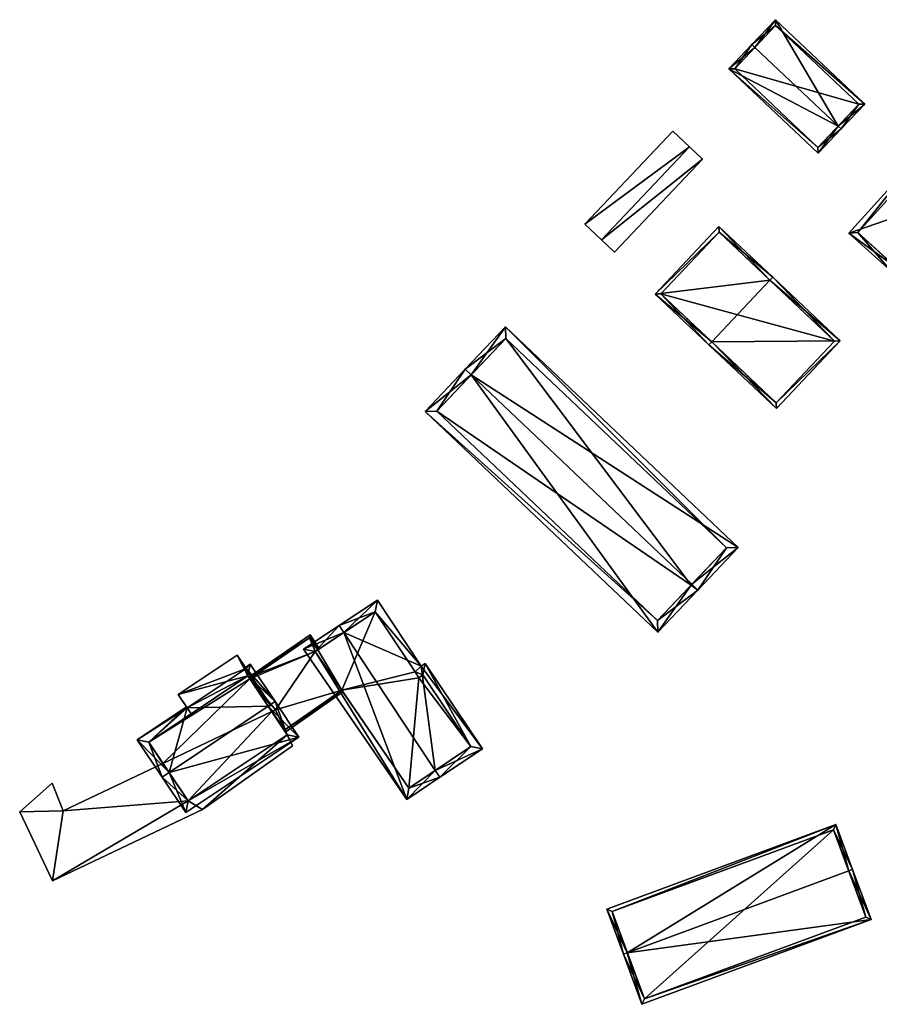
# Model space of a CAD drawing. Header units: inches. Extents: x 2523744 to 2528136, y 1148995 to 1152010.
# Tile 82 of 256: x 2525055 to 2525158, y 1150899 to 1151018. Entities that reach past the tile are written whole.
import ezdxf

# ---------------------------------------------------------------- set-up
doc = ezdxf.new("R2010")
doc.units = ezdxf.units.IN
doc.header["$MEASUREMENT"] = 0
doc.layers.add('Gebaeude Einzelhaus', color=10, linetype='Continuous')
doc.layers.add('Offenes Gebaeude', color=10, linetype='Continuous')

msp = doc.modelspace()

# ---------------------------------------------------------------- meshes
at = {"layer": 'Gebaeude Einzelhaus'}
mesh = msp.add_polyface(dxfattribs=at)
corners = [(2525153.537, 1151004.797, 434.726), (2525153.9, 1151004.454, 434.726), (2525156.734, 1151007.451, 431.555), (2525145.969, 1151017.625, 431.555), (2525143.499, 1151014.284, 434.726), (2525143.135, 1151014.628, 434.726), (2525140.36, 1151011.69, 431.555), (2525151.125, 1151001.516, 431.555), (2525145.989, 1151016.919, 431.939), (2525156.028, 1151007.431, 431.939), (2525141.068, 1151011.71, 431.948), (2525151.105, 1151002.224, 431.948), (2525145.989, 1151016.919, 423.004), (2525156.028, 1151007.431, 423.004), (2525141.068, 1151011.71, 423.004), (2525151.105, 1151002.224, 423.004)]
mesh.append_faces([[corners[k] for k in face] for face in [(11, 0, 1), (1, 0, 9), (7, 11, 1), (10, 11, 6), (6, 11, 7), (4, 10, 5), (8, 4, 5), (5, 10, 6), (3, 8, 5), (9, 8, 2), (1, 9, 2), (2, 8, 3), (0, 7, 1), (5, 6, 4), (4, 6, 0), (0, 6, 7), (0, 3, 4), (4, 3, 5), (0, 2, 3), (0, 1, 2)]], dxfattribs={"color": 13})
mesh.append_faces([[corners[k] for k in face] for face in [(13, 15, 14), (13, 14, 12), (11, 15, 0), (9, 15, 13), (0, 15, 9), (14, 15, 10), (10, 15, 11), (4, 14, 10), (12, 14, 8), (8, 14, 4), (13, 12, 9), (9, 12, 8)]], dxfattribs={"color": 41})
mesh = msp.add_polyface(dxfattribs=at)
corners = [(2525160.379, 1150987.878, 433.558), (2525159.876, 1150987.323, 433.558), (2525165.03, 1150982.649, 429.636), (2525168.22, 1150996.526, 433.558), (2525173.878, 1150992.409, 429.636), (2525168.724, 1150997.081, 433.558), (2525163.676, 1151001.658, 429.636), (2525154.829, 1150991.899, 429.636), (2525164.978, 1150983.709, 430.059), (2525155.888, 1150991.95, 430.068), (2525172.819, 1150992.356, 430.058), (2525163.729, 1151000.598, 430.068), (2525172.819, 1150992.356, 422.265), (2525163.729, 1151000.598, 422.265), (2525155.888, 1150991.95, 422.265), (2525164.978, 1150983.709, 422.265)]
mesh.append_faces([[corners[k] for k in face] for face in [(11, 9, 6), (6, 9, 7), (3, 11, 5), (10, 3, 5), (5, 11, 6), (4, 10, 5), (2, 8, 10), (2, 10, 4), (0, 8, 1), (9, 0, 1), (7, 9, 1), (1, 8, 2), (3, 7, 0), (0, 7, 1), (5, 6, 3), (3, 6, 7), (3, 4, 5), (0, 2, 3), (3, 2, 4), (0, 1, 2)]], dxfattribs={"color": 13})
mesh.append_faces([[corners[k] for k in face] for face in [(13, 15, 14), (12, 15, 13), (10, 15, 12), (8, 15, 10), (14, 15, 0), (0, 15, 8), (9, 14, 0), (13, 14, 11), (11, 14, 9), (12, 13, 3), (3, 13, 11), (10, 12, 3)]], dxfattribs={"color": 41})
mesh = msp.add_polyface(dxfattribs=at)
corners = [(2525138.286, 1150978.781, 437.111), (2525146.094, 1150970.726, 430.308), (2525153.794, 1150978.888, 430.308), (2525137.943, 1150978.418, 437.111), (2525145.3, 1150986.216, 437.111), (2525145.643, 1150986.579, 437.111), (2525139.164, 1150992.693, 432.299), (2525131.464, 1150984.531, 432.299), (2525146.074, 1150971.433, 430.611), (2525132.17, 1150984.551, 432.569), (2525153.088, 1150978.868, 430.611), (2525139.184, 1150991.986, 432.569), (2525153.088, 1150978.868, 421.195), (2525139.184, 1150991.986, 421.195), (2525132.17, 1150984.551, 421.195), (2525146.074, 1150971.433, 421.195)]
mesh.append_faces([[corners[k] for k in face] for face in [(11, 9, 7), (6, 11, 7), (4, 11, 5), (10, 4, 5), (5, 11, 6), (2, 8, 10), (2, 10, 5), (1, 8, 2), (0, 8, 3), (9, 0, 3), (7, 9, 3), (3, 8, 1), (4, 7, 0), (0, 7, 3), (5, 6, 4), (4, 6, 7), (0, 2, 4), (4, 2, 5), (3, 1, 0), (0, 1, 2)]], dxfattribs={"color": 13})
mesh.append_faces([[corners[k] for k in face] for face in [(12, 15, 14), (12, 14, 13), (10, 15, 12), (8, 15, 10), (14, 15, 0), (0, 15, 8), (9, 14, 0), (13, 14, 11), (11, 14, 9), (12, 13, 4), (4, 13, 11), (10, 12, 4)]], dxfattribs={"color": 41})
mesh = msp.add_polyface(dxfattribs=at)
corners = [(2525135.906, 1150949.541, 435.593), (2525136.631, 1150948.854, 435.593), (2525141.496, 1150953.985, 431.023), (2525109.286, 1150974.785, 435.593), (2525113.426, 1150980.604, 431.023), (2525108.56, 1150975.473, 435.593), (2525103.736, 1150970.386, 431.023), (2525131.807, 1150943.767, 431.023), (2525113.463, 1150979.19, 431.67), (2525140.082, 1150953.947, 431.67), (2525105.15, 1150970.424, 431.675), (2525131.769, 1150945.181, 431.675), (2525135.817, 1150949.447, 435.508), (2525135.817, 1150949.447, 421.161), (2525131.769, 1150945.181, 421.161), (2525140.082, 1150953.947, 421.161), (2525113.463, 1150979.19, 421.161), (2525105.15, 1150970.424, 421.161)]
mesh.append_faces([[corners[k] for k in face] for face in [(0, 9, 1), (1, 11, 12), (12, 0, 1), (1, 9, 2), (7, 11, 1), (10, 11, 6), (6, 11, 7), (3, 10, 5), (8, 3, 5), (5, 10, 6), (9, 8, 4), (2, 9, 4), (4, 8, 5), (3, 7, 0), (0, 7, 1), (3, 6, 7), (3, 5, 6), (3, 4, 5), (0, 2, 3), (3, 2, 4), (0, 1, 2)]], dxfattribs={"color": 13})
mesh.append_faces([[corners[k] for k in face] for face in [(13, 14, 17), (13, 17, 16), (13, 16, 15), (11, 10, 14), (14, 10, 17), (3, 8, 10), (10, 8, 17), (17, 8, 16), (8, 9, 16), (16, 9, 15), (12, 9, 0), (9, 13, 15), (12, 11, 9), (9, 11, 13), (13, 11, 14)]], dxfattribs={"color": 41})
mesh = msp.add_polyface(dxfattribs=at)
corners = [(2525093.941, 1150943.73, 432.278), (2525093.389, 1150944.563, 432.278), (2525089.075, 1150941.705, 428.295), (2525101.519, 1150923.589, 428.579), (2525104.961, 1150927.094, 432.278), (2525105.507, 1150926.27, 432.278), (2525103.256, 1150939.668, 428.676), (2525097.994, 1150947.614, 428.678), (2525110.645, 1150929.691, 428.253), (2525103.746, 1150939.991, 428.295), (2525090.475, 1150941.433, 429.078), (2525101.784, 1150924.969, 429.336), (2525109.257, 1150929.966, 428.908), (2525103.467, 1150938.61, 428.942), (2525102.521, 1150938.977, 429.325), (2525102.973, 1150938.284, 429.328), (2525097.712, 1150946.228, 429.33), (2525097.712, 1150946.228, 417.865), (2525102.521, 1150938.977, 417.865), (2525090.786, 1150941.639, 424.387), (2525090.786, 1150941.639, 417.865), (2525090.475, 1150941.433, 424.387), (2525093.683, 1150936.762, 424.387), (2525101.784, 1150924.969, 417.865), (2525093.683, 1150936.762, 417.865), (2525109.257, 1150929.966, 417.865), (2525103.467, 1150938.61, 417.865), (2525102.973, 1150938.284, 417.865), (2525090.475, 1150941.433, 417.865)]
mesh.append_faces([[corners[k] for k in face] for face in [(6, 16, 7), (7, 16, 1), (1, 16, 0), (6, 14, 16), (6, 13, 14), (14, 13, 15), (6, 9, 13), (9, 12, 13), (12, 5, 4), (9, 8, 12), (12, 8, 5), (5, 11, 4), (10, 1, 0), (10, 2, 1), (5, 3, 11), (11, 3, 10), (10, 3, 2), (6, 8, 9), (8, 4, 5), (0, 7, 1), (8, 6, 4), (4, 6, 0), (0, 6, 7), (0, 3, 4), (4, 3, 5), (0, 2, 3), (0, 1, 2)]], dxfattribs={"color": 13})
mesh.append_faces([[corners[k] for k in face] for face in [(18, 24, 17), (17, 24, 20), (20, 24, 28), (18, 27, 24), (24, 27, 23), (23, 27, 25), (25, 27, 26), (14, 27, 18), (14, 15, 27), (15, 13, 27), (27, 13, 26), (13, 12, 26), (26, 12, 25), (12, 23, 25), (4, 11, 12), (12, 11, 23), (11, 22, 23), (23, 22, 24), (11, 10, 22), (22, 10, 21), (10, 19, 21), (19, 17, 20), (10, 16, 19), (19, 16, 17), (10, 0, 16), (16, 14, 17), (17, 14, 18)]], dxfattribs={"color": 41})
mesh = msp.add_polyface(dxfattribs=at)
corners = [(2525089.883, 1150943.443, 424.387), (2525090.475, 1150941.433, 424.387), (2525090.786, 1150941.639, 424.387), (2525082.486, 1150938.339, 424.387), (2525082.625, 1150938.131, 424.387), (2525085.701, 1150934.399, 424.387), (2525093.683, 1150936.762, 424.387), (2525090.995, 1150941.777, 424.387), (2525085.26, 1150934.189, 424.387), (2525086.845, 1150931.992, 424.387), (2525093.825, 1150936.557, 424.387), (2525086.953, 1150931.763, 424.387), (2525089.816, 1150943.093, 424.387), (2525089.816, 1150943.093, 417.865), (2525090.786, 1150941.639, 417.865), (2525082.625, 1150938.131, 417.865), (2525086.845, 1150931.992, 417.865), (2525093.683, 1150936.762, 417.865), (2525085.701, 1150934.399, 417.865), (2525085.26, 1150934.189, 417.865), (2525090.475, 1150941.433, 417.865)]
mesh.append_faces([[corners[k] for k in face] for face in [(9, 10, 11), (9, 6, 10), (7, 12, 0), (0, 12, 3), (3, 12, 4), (7, 2, 12), (6, 9, 10), (10, 9, 11), (6, 5, 9), (5, 4, 8), (0, 2, 7), (6, 1, 5), (5, 1, 4), (4, 1, 3), (3, 1, 0), (0, 1, 2)]], dxfattribs={"color": 13})
mesh.append_faces([[corners[k] for k in face] for face in [(20, 13, 14), (20, 15, 13), (16, 18, 17), (17, 18, 20), (20, 18, 15), (15, 18, 19), (17, 6, 16), (16, 6, 9), (13, 15, 12), (12, 15, 4), (13, 2, 14), (13, 12, 2)]], dxfattribs={"color": 41})
mesh = msp.add_polyface(dxfattribs=at)
corners = [(2525082.145, 1150939.388, 428.011), (2525082.649, 1150939.895, 427.908), (2525082.067, 1150939.506, 427.908), (2525085.659, 1150935.391, 431.853), (2525084.828, 1150934.836, 431.853), (2525075.044, 1150934.643, 428.011), (2525069.028, 1150930.793, 427.908), (2525074.966, 1150934.761, 427.908), (2525072.87, 1150926.844, 431.853), (2525072.038, 1150926.288, 431.853), (2525074.886, 1150922.025, 427.908), (2525088.508, 1150931.128, 427.908), (2525082.373, 1150938.509, 428.636), (2525070.415, 1150930.516, 428.637), (2525075.163, 1150923.413, 428.678), (2525087.121, 1150931.404, 428.678), (2525085.26, 1150934.189, 427.908), (2525082.373, 1150938.509, 428.119), (2525084.87, 1150934.773, 429.209), (2525082.625, 1150938.131, 424.387), (2525082.373, 1150938.509, 417.865), (2525084.87, 1150934.773, 429.309), (2525082.373, 1150938.509, 428.219), (2525087.121, 1150931.404, 427.908), (2525085.26, 1150934.189, 424.387), (2525082.625, 1150938.131, 417.865), (2525075.521, 1150933.929, 428.119), (2525070.415, 1150930.516, 417.865), (2525075.521, 1150933.929, 428.219), (2525072.129, 1150927.951, 427.908), (2525072.129, 1150927.951, 417.865), (2525075.163, 1150923.413, 427.908), (2525085.26, 1150934.189, 417.865), (2525087.121, 1150931.404, 417.865), (2525075.163, 1150923.413, 417.865)]
mesh.append_faces([[corners[k] for k in face] for face in [(11, 15, 3), (3, 15, 4), (8, 14, 9), (9, 14, 10), (10, 14, 11), (11, 14, 15), (5, 13, 7), (7, 13, 6), (6, 13, 9), (9, 13, 8), (0, 12, 5), (5, 12, 13), (12, 3, 4), (2, 1, 0), (0, 1, 12), (12, 1, 3), (8, 11, 4), (4, 11, 3), (9, 10, 8), (8, 10, 11), (8, 6, 9), (4, 5, 8), (8, 5, 6), (6, 5, 7), (3, 0, 4), (4, 0, 5), (3, 1, 0), (0, 1, 2)]], dxfattribs={"color": 13})
mesh.append_faces([[corners[k] for k in face] for face in [(25, 27, 20), (32, 30, 25), (25, 30, 27), (32, 34, 30), (32, 33, 34), (15, 14, 23), (23, 14, 31), (14, 29, 31), (29, 27, 30), (29, 13, 27), (14, 8, 29), (29, 8, 13), (20, 26, 17), (28, 12, 22), (26, 13, 28), (28, 13, 12), (20, 27, 26), (26, 27, 13), (20, 19, 25), (19, 16, 24), (16, 15, 23), (16, 21, 15), (15, 21, 4), (4, 21, 12), (12, 21, 22), (16, 18, 21), (20, 17, 19), (19, 17, 16), (16, 17, 18)]], dxfattribs={"color": 41})
mesh = msp.add_polyface(dxfattribs=at)
corners = [(2525060.12, 1150922.246, 427.908), (2525058.788, 1150925.555, 427.908), (2525054.86, 1150922.116, 427.908), (2525058.816, 1150913.789, 427.908), (2525075.163, 1150923.413, 427.908), (2525076.918, 1150922.388, 427.908), (2525087.121, 1150931.404, 427.908), (2525087.758, 1150930.069, 427.908), (2525085.701, 1150934.399, 427.908), (2525085.26, 1150934.189, 427.908), (2525072.129, 1150927.951, 427.908), (2525085.26, 1150934.189, 424.387), (2525085.701, 1150934.399, 424.387), (2525060.12, 1150922.246, 417.865), (2525072.129, 1150927.951, 417.865), (2525058.788, 1150925.555, 417.865), (2525054.86, 1150922.116, 417.865), (2525058.816, 1150913.789, 417.865), (2525076.918, 1150922.388, 417.865), (2525087.758, 1150930.069, 417.865), (2525086.845, 1150931.992, 424.387), (2525086.845, 1150931.992, 417.865), (2525087.121, 1150931.404, 417.865), (2525075.163, 1150923.413, 417.865), (2525085.26, 1150934.189, 417.865), (2525085.701, 1150934.399, 417.865)]
mesh.append_faces([[corners[k] for k in face] for face in [(0, 4, 10), (6, 8, 9), (6, 7, 8), (4, 5, 6), (6, 5, 7), (0, 3, 4), (4, 3, 5), (0, 2, 3), (0, 1, 2)]], dxfattribs={"color": 13})
mesh.append_faces([[corners[k] for k in face] for face in [(21, 24, 25), (21, 22, 24), (23, 13, 14), (13, 16, 15), (23, 17, 13), (13, 17, 16), (22, 18, 23), (23, 18, 17), (21, 19, 22), (22, 19, 18), (8, 20, 12), (20, 19, 21), (8, 7, 20), (20, 7, 19), (7, 5, 19), (19, 5, 18), (5, 3, 18), (18, 3, 17), (3, 2, 17), (17, 2, 16), (2, 1, 16), (16, 1, 15), (1, 0, 15), (15, 0, 13), (13, 10, 14), (13, 0, 10), (12, 11, 8), (8, 11, 9)]], dxfattribs={"color": 41})
mesh = msp.add_polyface(dxfattribs=at)
corners = [(2525128.114, 1150905.102, 433.586), (2525153.273, 1150920.59, 429.728), (2525125.634, 1150910.364, 429.728), (2525154.816, 1150914.981, 433.586), (2525155.284, 1150915.154, 433.586), (2525127.645, 1150904.928, 433.586), (2525129.877, 1150898.897, 429.728), (2525157.516, 1150909.123, 429.728), (2525126.276, 1150910.069, 430.06), (2525152.978, 1150919.948, 430.061), (2525130.173, 1150899.539, 430.028), (2525156.874, 1150909.418, 430.028), (2525156.874, 1150909.418, 419.073), (2525152.978, 1150919.948, 419.073), (2525126.276, 1150910.069, 419.073), (2525130.173, 1150899.539, 419.073)]
mesh.append_faces([[corners[k] for k in face] for face in [(3, 9, 4), (11, 3, 4), (7, 10, 11), (7, 11, 4), (6, 10, 7), (0, 10, 5), (8, 0, 5), (5, 10, 6), (2, 8, 5), (9, 8, 1), (4, 9, 1), (1, 8, 2), (0, 7, 3), (3, 7, 4), (0, 6, 7), (0, 5, 6), (0, 2, 5), (4, 1, 3), (3, 1, 0), (0, 1, 2)]], dxfattribs={"color": 13})
mesh.append_faces([[corners[k] for k in face] for face in [(13, 15, 14), (12, 15, 13), (11, 15, 12), (10, 15, 11), (14, 15, 0), (0, 15, 10), (8, 14, 0), (13, 14, 8), (9, 13, 8), (12, 13, 3), (3, 13, 9), (11, 12, 3)]], dxfattribs={"color": 41})
at = {"layer": 'Offenes Gebaeude'}
mesh = msp.add_polyface(dxfattribs=at)
corners = [(2525122.988, 1150992.98, 427.201), (2525135.6, 1151002.288, 428.75), (2525133.604, 1151004.18, 427.201), (2525124.984, 1150991.088, 428.75), (2525126.558, 1150989.596, 427.496), (2525137.174, 1151000.796, 427.496), (2525122.988, 1150992.98, 427.101), (2525133.604, 1151004.18, 427.101), (2525124.984, 1150991.088, 428.65), (2525126.558, 1150989.596, 427.396), (2525137.174, 1151000.796, 427.396), (2525135.6, 1151002.288, 428.65)]
mesh.append_faces([[corners[k] for k in face] for face in [(5, 1, 3), (4, 5, 3), (3, 1, 0), (0, 1, 2)]], dxfattribs={"color": 13})
mesh.append_faces([[corners[k] for k in face] for face in [(8, 11, 10), (8, 10, 9), (6, 11, 8), (7, 11, 6), (10, 11, 5), (5, 11, 1), (2, 11, 7), (1, 11, 2), (9, 10, 4), (4, 10, 5), (8, 9, 4), (3, 8, 4), (6, 8, 0), (0, 8, 3), (7, 6, 2), (2, 6, 0)]], dxfattribs={"color": 41})
mesh = msp.add_polyface(dxfattribs=at)
corners = [(2525082.145, 1150939.388, 428.011), (2525081.064, 1150941.006, 427.539), (2525073.963, 1150936.261, 427.539), (2525075.044, 1150934.643, 428.011), (2525082.373, 1150938.509, 428.219), (2525075.521, 1150933.929, 428.219), (2525085.119, 1150934.939, 429.309), (2525084.87, 1150934.773, 429.309), (2525081.064, 1150941.006, 427.439), (2525085.119, 1150934.939, 429.209), (2525073.963, 1150936.261, 427.439), (2525075.521, 1150933.929, 428.119), (2525084.87, 1150934.773, 429.209), (2525082.373, 1150938.509, 428.119)]
mesh.append_faces([[corners[k] for k in face] for face in [(0, 4, 6), (6, 4, 7), (0, 3, 4), (4, 3, 5), (0, 2, 3), (0, 1, 2)]], dxfattribs={"color": 13})
mesh.append_faces([[corners[k] for k in face] for face in [(10, 13, 11), (13, 9, 12), (10, 8, 13), (13, 8, 9), (9, 6, 12), (12, 6, 7), (3, 11, 5), (3, 10, 11), (3, 2, 10), (2, 1, 10), (10, 1, 8), (9, 0, 6), (9, 8, 0), (0, 8, 1)]], dxfattribs={"color": 41})

doc.saveas('drawing.dxf')
